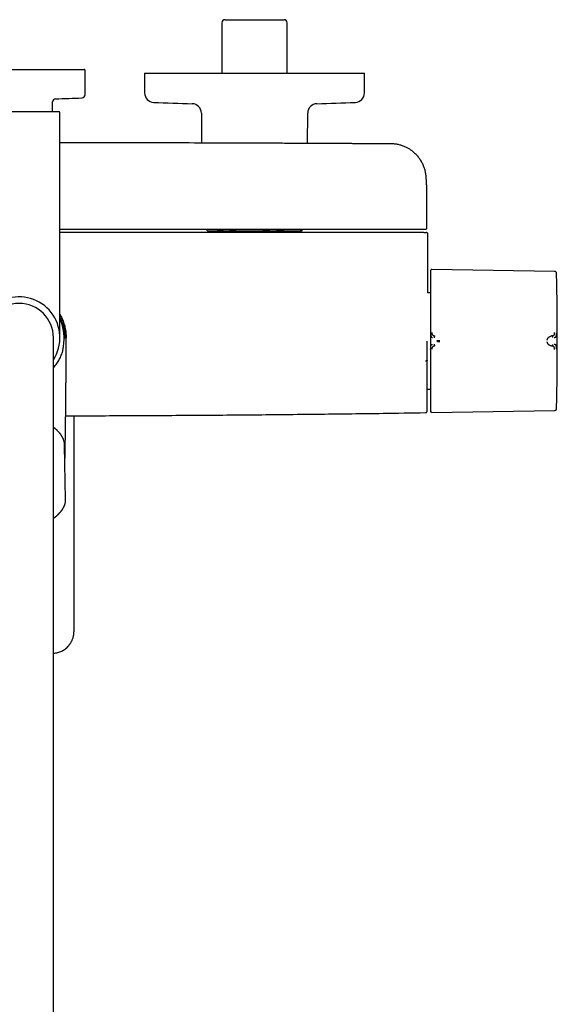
# Model space of a CAD drawing. Header units: millimetres. Extents: x 8 to 1795, y 12 to 2812.
# Tile 7 of 32: x 913 to 1084, y 1152 to 1465. Entities that reach past the tile are written whole.
import ezdxf

# ---------------------------------------------------------------- set-up
doc = ezdxf.new("R2010")
doc.units = ezdxf.units.MM

msp = doc.modelspace()

# ---------------------------------------------------------------- linework, layer by layer
at = {"color": 7, "linetype": 'Continuous', "lineweight": 30}
for p, q in [((977.02, 1464.08), (977.02, 1448.08)), ((978.02, 1465.08), (996.82, 1465.08)), ((997.82, 1448.08), (997.82, 1464.08)), ((891.64, 1449.24), (933.2, 1449.24)), ((933.43, 1441.19), (933.5, 1448.94)), ((952.42, 1448.08), (952.42, 1441.75)), ((952.42, 1448.08), (1022.42, 1448.08)), ((1022.42, 1441.75), (1022.42, 1448.08)), ((923.07, 1435.84), (923.07, 1438.9)), ((899.72, 1435.84), (925.12, 1435.84)), ((925.42, 1363.84), (925.42, 1435.54)), ((970.48, 1435.36), (970.56, 1425.82)), ((1004.27, 1425.69), (1004.36, 1435.36)), ((1042.31, 1409.28), (1042.31, 1409.33)), ((1042.32, 1398.84), (1042.32, 1409.28)), ((972.33, 1397.97), (972.42, 1397.88)), ((1002.42, 1397.88), (1002.51, 1397.97)), ((972.42, 1397.88), (978.55, 1397.88)), ((973.46, 1397.88), (973.46, 1397.34)), ((978.55, 1397.88), (993.46, 1397.88)), ((993.46, 1397.88), (1002.33, 1397.88)), ((1001.38, 1397.34), (1001.38, 1397.88)), ((1002.33, 1397.88), (1002.42, 1397.88)), ((1042.62, 1383.32), (1042.62, 1396.84)), ((1082.99, 1384.95), (1043.9, 1385.56)), ((1042.62, 1383.32), (1042.62, 1383.32)), ((1043.41, 1378.11), (1042.6, 1378.11)), ((923.37, 1304.89), (923.37, 1363.84)), ((927.05, 1363.85), (927.02, 1363.84)), ((1082.2, 1364.43), (1082.05, 1364.42)), ((926.69, 1362.18), (926.69, 1362.18)), ((1082.05, 1361.21), (1082.2, 1361.2)), ((1042.42, 1347.52), (1043.41, 1347.52)), ((929.92, 1270.38), (929.92, 1339.01)), ((1043.9, 1340.08), (1082.99, 1340.68)), ((927.24, 1312.38), (926.93, 1329.49)), ((923.37, 1306.36), (923.98, 1306.84)), ((923.37, 969.45), (923.37, 1304.89)), ((924.02, 1306.88), (923.98, 1306.84))]:
    msp.add_line(p, q, dxfattribs=at)
at = {"color": 7, "linetype": 'Continuous', "lineweight": 30, "flags": 128}
msp.add_lwpolyline([(1043.51, 1385.27), (1043.49, 1385.19), (1043.48, 1385.18)], dxfattribs=at)
at = {"color": 7, "linetype": 'Continuous', "lineweight": 30}
for centre, radius, start, end in [((978.02, 1464.08), 1, 90, 180), ((996.82, 1464.08), 1, 0, 90), ((933.2, 1448.94), 0.3, 359.5, 90), ((924.07, 1438.9), 1, 91.5095, 180), ((912.42, 1880.99), 441.25, 271.5095, 272.6054), ((932.43, 1441.2), 1, 272.6054, 359.5), ((955.42, 1441.75), 3, 180, 267.5448), ((987.42, 2188.07), 750, 267.54481, 268.48281), ((987.42, 2188.07), 750, 271.51719, 272.45519), ((1019.42, 1441.75), 3, 272.4552, 0), ((925.12, 1435.54), 0.3, 0, 90), ((967.48, 1435.33), 3, 0.5, 88.4828), ((1007.35, 1435.33), 3, 91.5172, 179.5), ((1045.8, 1384.59), 2.39, 172.559, 180), ((83.85, 1362.82), 1000, 358.78306, 1.21694), ((912.42, 1363.84), 13, 327.3846, 180), ((912.42, 1363.84), 10.95, 0, 180), ((912.42, 1363.84), 14.37, 353.3538, 25.2484), ((42.62, 1362.74), 1000, 358.72453, 358.82019)]:
    msp.add_arc(centre, radius, start, end, dxfattribs=at)
for points, knots in [([(1031.2, 1425.54), (1030.72, 1425.54), (1029.77, 1425.55), (1028.35, 1425.56), (1026.96, 1425.57), (1025.6, 1425.57), (1024.28, 1425.58), (1023.01, 1425.59), (1021.77, 1425.6), (1020.57, 1425.6), (1019.33, 1425.61), (1018.06, 1425.62), (1016.75, 1425.63), (1015.5, 1425.63), (1014.29, 1425.64), (1013.12, 1425.65), (1012, 1425.65), (1010.93, 1425.66), (1009.9, 1425.66), (1008.93, 1425.67), (1007.99, 1425.67), (1007.11, 1425.68), (1006.28, 1425.68), (1005.51, 1425.68), (1004.8, 1425.69), (1004.1, 1425.69), (1003.41, 1425.69), (1002, 1425.7), (999.86, 1425.71), (996.99, 1425.72), (994.08, 1425.74), (991.13, 1425.75), (984.74, 1425.78), (974.91, 1425.81), (960.8, 1425.85), (945.86, 1425.88), (933.78, 1425.9), (926.97, 1425.91), (925.42, 1425.91)], [0, 0, 0, 0, 0.013593, 0.027071, 0.040241, 0.053078, 0.065596, 0.077578, 0.089252, 0.100617, 0.111673, 0.124433, 0.136755, 0.148639, 0.160086, 0.171096, 0.181667, 0.191802, 0.201499, 0.210758, 0.219579, 0.227963, 0.23591, 0.243001, 0.249704, 0.25623, 0.262775, 0.269341, 0.296191, 0.32337, 0.350878, 0.378715, 0.406789, 0.532167, 0.657546, 0.806806, 0.956067, 1, 1, 1, 1]), ([(1042.04, 1415.45), (1042.03, 1415.46), (1042.03, 1415.51), (1042.02, 1415.6), (1042, 1415.71), (1041.98, 1415.85), (1041.95, 1416.03), (1041.92, 1416.24), (1041.88, 1416.47), (1041.83, 1416.7), (1041.78, 1416.93), (1041.7, 1417.28), (1041.57, 1417.73), (1041.37, 1418.3), (1041.13, 1418.87), (1040.86, 1419.44), (1040.55, 1419.99), (1040.22, 1420.52), (1039.87, 1421.02), (1039.49, 1421.51), (1039.08, 1421.97), (1038.63, 1422.42), (1038.24, 1422.78), (1037.89, 1423.07), (1037.58, 1423.32), (1037.23, 1423.57), (1036.85, 1423.82), (1036.44, 1424.07), (1036.02, 1424.31), (1035.55, 1424.54), (1035.04, 1424.76), (1034.53, 1424.95), (1034.02, 1425.11), (1033.51, 1425.25), (1032.97, 1425.37), (1032.4, 1425.46), (1031.81, 1425.52), (1031.41, 1425.53), (1031.2, 1425.54)], [0, 0, 0, 0, 0.004492, 0.01023, 0.017387, 0.026047, 0.037583, 0.05109, 0.06547, 0.080028, 0.094779, 0.109712, 0.145623, 0.182542, 0.220853, 0.260157, 0.299574, 0.338083, 0.375682, 0.412371, 0.452372, 0.491215, 0.52889, 0.551143, 0.575553, 0.602269, 0.631289, 0.659665, 0.689936, 0.722097, 0.756144, 0.792074, 0.823451, 0.856133, 0.89012, 0.925419, 0.96204, 1, 1, 1, 1]), ([(1042.32, 1409.31), (1042.32, 1409.34), (1042.32, 1409.42), (1042.32, 1409.53), (1042.32, 1409.64), (1042.32, 1409.76), (1042.31, 1409.88), (1042.31, 1410.02), (1042.31, 1410.18), (1042.31, 1410.35), (1042.31, 1410.52), (1042.3, 1410.71), (1042.3, 1410.91), (1042.29, 1411.11), (1042.29, 1411.31), (1042.28, 1411.49), (1042.27, 1411.66), (1042.27, 1411.84), (1042.26, 1412.02), (1042.25, 1412.2), (1042.24, 1412.38), (1042.24, 1412.55), (1042.23, 1412.71), (1042.22, 1412.88), (1042.21, 1413.05), (1042.2, 1413.24), (1042.19, 1413.43), (1042.17, 1413.63), (1042.16, 1413.84), (1042.15, 1414.03), (1042.14, 1414.2), (1042.12, 1414.35), (1042.11, 1414.5), (1042.1, 1414.65), (1042.09, 1414.78), (1042.08, 1414.91), (1042.07, 1415.03), (1042.06, 1415.15), (1042.05, 1415.27), (1042.04, 1415.37), (1042.04, 1415.43), (1042.03, 1415.45)], [0, 0, 0, 0, 0.014923, 0.031535, 0.049842, 0.06985, 0.091434, 0.112762, 0.144565, 0.174277, 0.201896, 0.2367, 0.271355, 0.305941, 0.340134, 0.367121, 0.394727, 0.423937, 0.454565, 0.48466, 0.513188, 0.54059, 0.566691, 0.59251, 0.621267, 0.650918, 0.681838, 0.714643, 0.747784, 0.779604, 0.804233, 0.828785, 0.852902, 0.875582, 0.896778, 0.917573, 0.935298, 0.953546, 0.972494, 0.993153, 1, 1, 1, 1]), ([(1041.09, 1398.34), (1034.23, 1398.34), (1020.5, 1398.34), (999.91, 1398.34), (979.33, 1398.34), (958.74, 1398.34), (940.77, 1398.34), (929.66, 1398.34), (925.42, 1398.34)], [0, 0, 0, 0, 0.177992, 0.355978, 0.53396, 0.711939, 0.889915, 1, 1, 1, 1]), ([(972.33, 1397.97), (972.31, 1398), (972.26, 1398.04), (972.19, 1398.15), (972.14, 1398.26), (972.11, 1398.33), (972.1, 1398.34)], [0, 0, 0, 0, 0.271799, 0.591324, 0.917592, 1, 1, 1, 1]), ([(975.54, 1398.34), (975.59, 1398.33), (975.82, 1398.25), (976.24, 1398.15), (976.81, 1398.03), (977.39, 1397.95), (977.97, 1397.89), (978.36, 1397.89), (978.55, 1397.88)], [0, 0, 0, 0, 0.049357, 0.235794, 0.426034, 0.61627, 0.808136, 1, 1, 1, 1]), ([(978.55, 1397.88), (978.6, 1397.88), (978.83, 1397.88), (979.24, 1397.9), (979.78, 1397.95), (980.33, 1398.04), (980.87, 1398.15), (981.28, 1398.25), (981.51, 1398.33), (981.56, 1398.34)], [0, 0, 0, 0, 0.047384, 0.226704, 0.406026, 0.586738, 0.767454, 0.952009, 1, 1, 1, 1]), ([(990.05, 1398.34), (990.1, 1398.33), (990.36, 1398.25), (990.84, 1398.15), (991.49, 1398.03), (992.14, 1397.95), (992.8, 1397.89), (993.24, 1397.89), (993.46, 1397.88)], [0, 0, 0, 0, 0.049357, 0.235794, 0.426034, 0.61627, 0.808136, 1, 1, 1, 1]), ([(993.46, 1397.88), (993.52, 1397.88), (993.79, 1397.88), (994.26, 1397.9), (994.87, 1397.96), (995.49, 1398.04), (996.11, 1398.15), (996.57, 1398.26), (996.83, 1398.33), (996.88, 1398.34)], [0, 0, 0, 0, 0.051389, 0.230225, 0.409062, 0.589278, 0.769497, 0.95352, 1, 1, 1, 1]), ([(1001.92, 1398.34), (1001.93, 1398.33), (1001.96, 1398.25), (1002.02, 1398.15), (1002.09, 1398.03), (1002.17, 1397.95), (1002.25, 1397.89), (1002.3, 1397.89), (1002.33, 1397.88)], [0, 0, 0, 0, 0.049357, 0.235794, 0.426034, 0.61627, 0.808136, 1, 1, 1, 1]), ([(1002.33, 1397.88), (1002.34, 1397.88), (1002.37, 1397.88), (1002.42, 1397.9), (1002.5, 1397.96), (1002.57, 1398.04), (1002.64, 1398.15), (1002.7, 1398.26), (1002.73, 1398.33), (1002.73, 1398.34)], [0, 0, 0, 0, 0.051389, 0.230225, 0.409062, 0.589278, 0.769497, 0.95352, 1, 1, 1, 1]), ([(1041.58, 1398.34), (1041.58, 1398.34), (1041.58, 1398.34), (1041.58, 1398.34), (1041.58, 1398.34), (1041.58, 1398.34), (1041.58, 1398.34), (1041.58, 1398.34), (1041.57, 1398.34), (1041.56, 1398.34), (1041.54, 1398.34), (1041.49, 1398.34), (1041.43, 1398.34), (1041.36, 1398.34), (1041.27, 1398.34), (1041.18, 1398.34), (1041.12, 1398.34), (1041.09, 1398.34)], [0, 0, 0, 0, 0.000188, 0.00039, 0.000874, 0.002341, 0.007656, 0.053581, 0.090599, 0.148385, 0.251488, 0.376078, 0.501043, 0.625558, 0.750557, 0.875163, 1, 1, 1, 1]), ([(1041.82, 1398.34), (1041.82, 1398.34), (1041.81, 1398.34), (1041.77, 1398.34), (1041.73, 1398.34), (1041.69, 1398.34), (1041.65, 1398.34), (1041.62, 1398.34), (1041.62, 1398.34), (1041.61, 1398.34), (1041.61, 1398.34), (1041.61, 1398.34), (1041.61, 1398.34), (1041.61, 1398.34), (1041.61, 1398.34), (1041.6, 1398.34), (1041.6, 1398.34), (1041.59, 1398.34), (1041.59, 1398.34), (1041.59, 1398.34), (1041.58, 1398.34), (1041.58, 1398.34), (1041.58, 1398.34), (1041.58, 1398.34)], [0, 0, 0, 0, 0.249978, 0.499999, 0.624977, 0.749999, 0.874998, 0.909977, 0.925385, 0.927403, 0.929422, 0.931441, 0.93346, 0.935479, 0.937499, 0.950367, 0.961791, 0.971771, 0.980305, 0.987396, 0.993042, 0.997243, 1, 1, 1, 1]), ([(1041.82, 1398.34), (1041.85, 1398.34), (1041.9, 1398.35), (1041.97, 1398.37), (1042.02, 1398.39), (1042.06, 1398.41), (1042.09, 1398.43), (1042.11, 1398.44), (1042.12, 1398.45), (1042.15, 1398.48), (1042.2, 1398.52), (1042.25, 1398.6), (1042.29, 1398.69), (1042.31, 1398.77), (1042.32, 1398.82), (1042.32, 1398.85)], [0, 0, 0, 0, 0.1811406, 0.3284471, 0.4424238, 0.5064471, 0.5527599, 0.5698111, 0.583402, 0.6077816, 0.6726356, 0.7597109, 0.8685565, 0.9313057, 1, 1, 1, 1]), ([(1041.36, 1397.34), (1034.48, 1397.34), (1020.73, 1397.34), (1000.1, 1397.34), (979.47, 1397.34), (958.84, 1397.34), (940.82, 1397.34), (929.68, 1397.34), (925.42, 1397.34)], [0, 0, 0, 0, 0.17795, 0.355895, 0.533835, 0.711772, 0.889707, 1, 1, 1, 1]), ([(1041.36, 1397.34), (1041.4, 1397.34), (1041.46, 1397.34), (1041.54, 1397.34), (1041.6, 1397.34), (1041.65, 1397.34), (1041.72, 1397.34), (1041.78, 1397.34), (1041.83, 1397.34), (1041.85, 1397.34), (1041.86, 1397.34), (1041.87, 1397.34), (1041.87, 1397.34)], [0, 0, 0, 0, 0.147128, 0.258656, 0.309565, 0.369349, 0.494935, 0.626743, 0.75141, 0.821595, 0.899647, 1, 1, 1, 1]), ([(1041.87, 1397.34), (1041.92, 1397.34), (1042, 1397.34), (1042.08, 1397.34), (1042.12, 1397.34), (1042.11, 1397.34), (1042.11, 1397.34)], [0, 0, 0, 0, 0.285835, 0.57164, 0.857428, 1, 1, 1, 1]), ([(1042.62, 1396.84), (1042.61, 1396.88), (1042.61, 1396.95), (1042.58, 1397.05), (1042.54, 1397.12), (1042.49, 1397.17), (1042.44, 1397.23), (1042.36, 1397.29), (1042.24, 1397.33), (1042.16, 1397.34), (1042.12, 1397.34)], [0, 0, 0, 0, 0.127305, 0.23617, 0.321238, 0.384061, 0.472181, 0.604671, 0.781761, 1, 1, 1, 1]), ([(1043.9, 1385.56), (1043.86, 1385.55), (1043.8, 1385.55), (1043.71, 1385.52), (1043.62, 1385.46), (1043.55, 1385.37), (1043.52, 1385.3), (1043.51, 1385.27)], [0, 0, 0, 0, 0.180173, 0.369594, 0.562929, 0.787408, 1, 1, 1, 1]), ([(1042.6, 1378.11), (1042.6, 1378.18), (1042.6, 1378.48), (1042.6, 1379.01), (1042.6, 1379.72), (1042.61, 1380.43), (1042.61, 1381.02), (1042.61, 1381.48), (1042.61, 1381.81), (1042.61, 1382.14), (1042.62, 1382.49), (1042.62, 1382.87), (1042.62, 1383.14), (1042.62, 1383.3), (1042.62, 1383.32)], [0, 0, 0, 0, 0.037362, 0.168769, 0.30377, 0.441358, 0.58026, 0.642322, 0.705511, 0.770377, 0.837339, 0.909454, 0.987342, 1, 1, 1, 1]), ([(1043.51, 1385.25), (1043.51, 1385.25), (1043.5, 1385.23), (1043.49, 1385.17), (1043.47, 1385.11), (1043.45, 1385.04), (1043.44, 1384.96), (1043.43, 1384.88), (1043.42, 1384.79), (1043.41, 1384.74), (1043.41, 1384.71)], [0, 0, 0, 0, 0.000044, 0.065113, 0.141235, 0.233623, 0.345055, 0.525537, 0.743754, 1, 1, 1, 1]), ([(1043.41, 1384.59), (1043.41, 1384.59), (1043.41, 1384.58), (1043.41, 1384.53), (1043.41, 1384.44), (1043.41, 1384.32), (1043.41, 1384.17), (1043.41, 1384.01), (1043.41, 1383.83), (1043.41, 1383.63), (1043.41, 1383.4), (1043.41, 1383.12), (1043.41, 1382.79), (1043.41, 1382.39), (1043.41, 1381.95), (1043.41, 1381.47), (1043.41, 1380.95), (1043.41, 1380.4), (1043.41, 1379.82), (1043.41, 1379.2), (1043.41, 1378.54), (1043.41, 1377.85), (1043.41, 1377.12), (1043.41, 1376.37), (1043.41, 1375.59), (1043.41, 1374.84), (1043.41, 1374.14), (1043.41, 1373.48), (1043.41, 1372.82), (1043.41, 1372.14), (1043.41, 1371.4), (1043.41, 1370.59), (1043.41, 1369.71), (1043.41, 1368.82), (1043.41, 1367.94), (1043.41, 1367.06), (1043.41, 1366.18), (1043.41, 1365.33), (1043.41, 1364.47), (1043.41, 1363.9), (1043.41, 1363.62)], [0, 0, 0, 0, 0.025584, 0.05117, 0.077404, 0.103828, 0.130677, 0.152041, 0.173419, 0.195242, 0.217142, 0.23906, 0.267512, 0.29597, 0.324782, 0.353689, 0.382787, 0.411491, 0.440267, 0.469148, 0.498049, 0.527491, 0.556939, 0.586301, 0.615625, 0.644825, 0.667655, 0.690501, 0.713078, 0.735595, 0.75813, 0.786264, 0.814404, 0.842056, 0.86955, 0.896665, 0.922944, 0.949025, 0.974507, 1, 1, 1, 1]), ([(1083.59, 1384.45), (1083.57, 1384.5), (1083.55, 1384.6), (1083.46, 1384.73), (1083.35, 1384.84), (1083.23, 1384.91), (1083.11, 1384.95), (1083.03, 1384.95), (1082.99, 1384.95)], [0, 0, 0, 0, 0.178564, 0.367716, 0.561633, 0.713087, 0.860093, 1, 1, 1, 1]), ([(1083.63, 1384.05), (1083.62, 1384.14), (1083.62, 1384.27), (1083.59, 1384.4), (1083.58, 1384.45)], [0, 0, 0, 0, 0.652402, 1, 1, 1, 1]), ([(925.42, 1371.32), (925.46, 1371.25), (925.65, 1370.93), (925.94, 1370.35), (926.28, 1369.59), (926.58, 1368.8), (926.84, 1368), (927.05, 1367.18), (927.21, 1366.36), (927.33, 1365.52), (927.4, 1364.69), (927.41, 1364.12), (927.42, 1363.84)], [0, 0, 0, 0, 0.032284, 0.139808, 0.247332, 0.354856, 0.46238, 0.569904, 0.677428, 0.784952, 0.892476, 1, 1, 1, 1]), ([(925.42, 1370.48), (925.42, 1370.47), (925.53, 1370.28), (925.7, 1369.89), (925.97, 1369.27), (926.23, 1368.58), (926.48, 1367.81), (926.66, 1367.1), (926.8, 1366.43), (926.89, 1365.83), (926.96, 1365.21), (927.01, 1364.55), (927.01, 1364.09), (927.02, 1363.84)], [0, 0, 0, 0, 0.006595, 0.094649, 0.183647, 0.300275, 0.416978, 0.533584, 0.622737, 0.711935, 0.801091, 0.89127, 1, 1, 1, 1]), ([(927.02, 1363.84), (927.02, 1363.84), (927.02, 1363.84), (927.04, 1363.84), (927.05, 1363.85), (927.05, 1363.85)], [0, 0, 0, 0, 0.1234273, 0.6171614, 1, 1, 1, 1]), ([(927.03, 1324.3), (927.03, 1324.38), (927.04, 1325), (927.06, 1326.11), (927.09, 1327.64), (927.12, 1329.13), (927.14, 1330.59), (927.17, 1332.02), (927.19, 1333.4), (927.21, 1334.73), (927.22, 1336.02), (927.24, 1337.27), (927.26, 1338.47), (927.27, 1339.63), (927.28, 1340.74), (927.3, 1341.81), (927.31, 1342.83), (927.32, 1343.81), (927.33, 1344.74), (927.34, 1345.66), (927.34, 1346.56), (927.35, 1347.43), (927.36, 1348.25), (927.36, 1349.01), (927.37, 1349.7), (927.37, 1350.33), (927.38, 1350.91), (927.38, 1351.49), (927.38, 1352.07), (927.39, 1352.66), (927.39, 1353.26), (927.39, 1354.22), (927.4, 1355.57), (927.41, 1357.25), (927.41, 1358.9), (927.42, 1360.53), (927.42, 1362.18), (927.42, 1363.29), (927.42, 1363.84)], [0, 0, 0, 0, 0.006678, 0.046344, 0.084927, 0.122428, 0.159577, 0.195598, 0.230492, 0.264259, 0.296897, 0.328408, 0.358791, 0.388047, 0.416174, 0.443175, 0.469047, 0.493792, 0.517409, 0.539898, 0.563334, 0.585405, 0.606112, 0.625454, 0.643432, 0.658591, 0.673007, 0.687559, 0.702283, 0.717179, 0.732246, 0.747484, 0.790276, 0.834365, 0.874827, 0.916131, 0.95786, 1, 1, 1, 1]), ([(1043.41, 1363.62), (1043.41, 1363.29), (1043.41, 1362.76), (1043.41, 1362.22), (1043.41, 1362.01)], [0, 0, 0, 0, 0.6127819, 1, 1, 1, 1]), ([(1043.51, 1365.43), (1043.51, 1365.33), (1043.51, 1365.15), (1043.52, 1364.94), (1043.53, 1364.81), (1043.54, 1364.74), (1043.54, 1364.67), (1043.56, 1364.57), (1043.57, 1364.47), (1043.59, 1364.39), (1043.61, 1364.32), (1043.63, 1364.26), (1043.65, 1364.21), (1043.68, 1364.15), (1043.71, 1364.08), (1043.8, 1363.99), (1043.94, 1363.93), (1044.06, 1363.91), (1044.13, 1363.9)], [0, 0, 0, 0, 0.125554, 0.251039, 0.290001, 0.310057, 0.344618, 0.393554, 0.456767, 0.493798, 0.534579, 0.576341, 0.60187, 0.627562, 0.693703, 0.759502, 0.875658, 1, 1, 1, 1]), ([(1043.9, 1365.46), (1043.9, 1365.41), (1043.9, 1365.33), (1043.91, 1365.2), (1043.93, 1365.09), (1043.96, 1365), (1043.99, 1364.93), (1044.03, 1364.87), (1044.07, 1364.8), (1044.13, 1364.73), (1044.2, 1364.66), (1044.27, 1364.6), (1044.35, 1364.55), (1044.43, 1364.51), (1044.5, 1364.48), (1044.55, 1364.46), (1044.58, 1364.45), (1044.61, 1364.43), (1044.65, 1364.42), (1044.69, 1364.41), (1044.74, 1364.4), (1044.78, 1364.39), (1044.82, 1364.39), (1044.85, 1364.38), (1044.86, 1364.38), (1044.87, 1364.38), (1044.87, 1364.38), (1044.87, 1364.38), (1044.87, 1364.38), (1044.87, 1364.38), (1044.87, 1364.38), (1044.87, 1364.38)], [0, 0, 0, 0, 0.069381, 0.134474, 0.194647, 0.249723, 0.286616, 0.328877, 0.376647, 0.440744, 0.499958, 0.554703, 0.614664, 0.6798, 0.750013, 0.76892, 0.790509, 0.814753, 0.841618, 0.871065, 0.903043, 0.937492, 0.964713, 0.984146, 0.995886, 0.998893, 0.999683, 0.9999, 0.999964, 0.999986, 1, 1, 1, 1]), ([(1044.87, 1364.38), (1044.86, 1364.38), (1044.82, 1364.37), (1044.77, 1364.33), (1044.73, 1364.27), (1044.69, 1364.2), (1044.66, 1364.12), (1044.62, 1364.01), (1044.61, 1363.92), (1044.6, 1363.86)], [0, 0, 0, 0, 0.1117, 0.224353, 0.342772, 0.468177, 0.599425, 0.734033, 1, 1, 1, 1]), ([(1080.64, 1363.1), (1080.65, 1363.15), (1080.67, 1363.23), (1080.7, 1363.36), (1080.75, 1363.49), (1080.81, 1363.6), (1080.86, 1363.69), (1080.9, 1363.76), (1080.95, 1363.82), (1081.01, 1363.89), (1081.06, 1363.95), (1081.13, 1364.01), (1081.2, 1364.08), (1081.29, 1364.14), (1081.36, 1364.19), (1081.42, 1364.23), (1081.45, 1364.24), (1081.48, 1364.26), (1081.51, 1364.27), (1081.54, 1364.29), (1081.57, 1364.3), (1081.64, 1364.33), (1081.73, 1364.36), (1081.84, 1364.39), (1081.92, 1364.4), (1081.98, 1364.41), (1082.01, 1364.42), (1082.03, 1364.42), (1082.04, 1364.42), (1082.05, 1364.42), (1082.05, 1364.42), (1082.05, 1364.42), (1082.05, 1364.42)], [0, 0, 0, 0, 0.051373, 0.105665, 0.163102, 0.223828, 0.260047, 0.297372, 0.335805, 0.375343, 0.415981, 0.457712, 0.500527, 0.55796, 0.625151, 0.641553, 0.65843, 0.675777, 0.69359, 0.711864, 0.730595, 0.749776, 0.826538, 0.888784, 0.93693, 0.964012, 0.983495, 0.995471, 0.998664, 0.999564, 0.99984, 1, 1, 1, 1]), ([(1082.2, 1364.43), (1082.22, 1364.43), (1082.27, 1364.44), (1082.33, 1364.45), (1082.38, 1364.46), (1082.43, 1364.48), (1082.47, 1364.49), (1082.5, 1364.5), (1082.56, 1364.53), (1082.64, 1364.57), (1082.73, 1364.63), (1082.81, 1364.7), (1082.86, 1364.78), (1082.9, 1364.84), (1082.92, 1364.9), (1082.94, 1364.95), (1082.95, 1365), (1082.96, 1365.07), (1082.98, 1365.15), (1082.99, 1365.26), (1082.99, 1365.38), (1082.99, 1365.47), (1082.99, 1365.51)], [0, 0, 0, 0, 0.050045, 0.095553, 0.136383, 0.17242, 0.203582, 0.229806, 0.251048, 0.341132, 0.424232, 0.500467, 0.559068, 0.620038, 0.651467, 0.683568, 0.716366, 0.749871, 0.805208, 0.865749, 0.930959, 1, 1, 1, 1]), ([(1082.46, 1363.91), (1082.46, 1363.97), (1082.44, 1364.09), (1082.39, 1364.23), (1082.34, 1364.32), (1082.3, 1364.38), (1082.25, 1364.42), (1082.22, 1364.43), (1082.2, 1364.43)], [0, 0, 0, 0, 0.266748, 0.532694, 0.658153, 0.776392, 0.888679, 1, 1, 1, 1]), ([(1082.88, 1363.95), (1082.89, 1363.95), (1082.91, 1363.95), (1082.95, 1363.96), (1083.02, 1363.96), (1083.11, 1363.97), (1083.21, 1364), (1083.3, 1364.03), (1083.38, 1364.08), (1083.45, 1364.15), (1083.5, 1364.27), (1083.54, 1364.43), (1083.57, 1364.64), (1083.58, 1364.89), (1083.58, 1365.16), (1083.59, 1365.35), (1083.59, 1365.45)], [0, 0, 0, 0, 0.007539, 0.032602, 0.07418, 0.124929, 0.188679, 0.265565, 0.331914, 0.405634, 0.486045, 0.573984, 0.669568, 0.772326, 0.882537, 1, 1, 1, 1]), ([(926.14, 1358.99), (926.18, 1359.12), (926.27, 1359.38), (926.36, 1359.78), (926.43, 1360.18), (926.51, 1360.72), (926.6, 1361.38), (926.66, 1361.91), (926.69, 1362.18)], [0, 0, 0, 0, 0.125949, 0.251972, 0.37938, 0.506805, 0.753694, 1, 1, 1, 1]), ([(1042.37, 1356.56), (1042.37, 1356.56), (1042.37, 1356.56), (1042.37, 1356.56), (1042.37, 1356.56), (1042.37, 1356.56), (1042.37, 1356.57), (1042.37, 1356.57), (1042.37, 1356.59), (1042.37, 1356.61), (1042.37, 1356.67), (1042.37, 1356.78), (1042.37, 1357), (1042.37, 1357.31), (1042.37, 1357.69), (1042.37, 1358.12), (1042.37, 1358.58), (1042.37, 1359.1), (1042.37, 1359.58), (1042.37, 1360.03), (1042.37, 1360.44), (1042.37, 1360.88), (1042.37, 1361.32), (1042.37, 1361.78), (1042.37, 1362.26), (1042.37, 1362.58), (1042.37, 1362.74)], [0, 0, 0, 0, 0.0000259, 0.0000642, 0.0001791, 0.0005652, 0.0019673, 0.0029969, 0.0039301, 0.0078552, 0.0157038, 0.0313942, 0.0627497, 0.1253732, 0.1874563, 0.2503746, 0.3315963, 0.4147905, 0.5000033, 0.5646825, 0.6315881, 0.7007353, 0.772138, 0.8458089, 0.9217594, 1, 1, 1, 1]), ([(1042.41, 1342.15), (1042.41, 1342.16), (1042.41, 1342.17), (1042.41, 1342.23), (1042.41, 1342.31), (1042.41, 1342.39), (1042.41, 1342.46), (1042.41, 1342.54), (1042.41, 1342.63), (1042.41, 1342.71), (1042.41, 1342.81), (1042.41, 1342.91), (1042.41, 1343.03), (1042.41, 1343.15), (1042.41, 1343.28), (1042.41, 1343.41), (1042.41, 1343.56), (1042.41, 1343.77), (1042.41, 1344.07), (1042.41, 1344.47), (1042.41, 1344.91), (1042.41, 1345.38), (1042.41, 1345.88), (1042.41, 1346.41), (1042.41, 1346.97), (1042.41, 1347.55), (1042.41, 1348.17), (1042.41, 1348.82), (1042.41, 1349.51), (1042.41, 1350.22), (1042.41, 1350.95), (1042.41, 1351.7), (1042.41, 1352.47), (1042.41, 1353.25), (1042.41, 1354.04), (1042.41, 1354.86), (1042.41, 1355.7), (1042.41, 1356.56), (1042.41, 1357.42), (1042.41, 1358.3), (1042.41, 1359.19), (1042.41, 1360.08), (1042.41, 1360.96), (1042.41, 1361.85), (1042.41, 1362.45), (1042.41, 1362.74)], [0, 0, 0, 0, 0.027752, 0.055901, 0.084073, 0.097378, 0.110707, 0.124065, 0.137017, 0.148381, 0.161035, 0.173661, 0.186265, 0.198852, 0.211427, 0.223994, 0.236559, 0.249126, 0.277241, 0.305309, 0.333384, 0.361522, 0.389647, 0.417132, 0.444583, 0.472051, 0.499587, 0.527639, 0.555667, 0.583728, 0.611878, 0.639971, 0.667386, 0.694784, 0.722217, 0.749734, 0.777746, 0.805678, 0.833582, 0.861511, 0.889638, 0.917291, 0.944868, 0.97242, 1, 1, 1, 1]), ([(1043.41, 1362.01), (1043.41, 1361.72), (1043.41, 1361.15), (1043.41, 1360.28), (1043.41, 1359.4), (1043.41, 1358.52), (1043.41, 1357.7), (1043.41, 1356.94), (1043.41, 1356.24), (1043.41, 1355.55), (1043.41, 1354.86), (1043.41, 1354.11), (1043.41, 1353.31), (1043.41, 1352.45), (1043.41, 1351.61), (1043.41, 1350.79), (1043.41, 1349.99), (1043.41, 1349.22), (1043.41, 1348.48), (1043.41, 1347.77), (1043.41, 1347.08), (1043.41, 1346.42), (1043.41, 1345.8), (1043.41, 1345.2), (1043.41, 1344.65), (1043.41, 1344.17), (1043.41, 1343.75), (1043.41, 1343.4), (1043.41, 1343.07), (1043.41, 1342.77), (1043.41, 1342.46), (1043.41, 1342.17), (1043.41, 1341.89), (1043.41, 1341.66), (1043.41, 1341.46), (1043.41, 1341.3), (1043.41, 1341.18), (1043.41, 1341.1), (1043.41, 1341.05), (1043.41, 1341.04), (1043.41, 1341.04)], [0, 0, 0, 0, 0.025952, 0.051905, 0.078484, 0.105246, 0.132415, 0.154017, 0.175632, 0.197665, 0.219769, 0.241891, 0.270552, 0.29922, 0.328199, 0.35726, 0.386479, 0.415276, 0.444127, 0.473038, 0.50197, 0.53138, 0.560795, 0.590076, 0.619305, 0.648378, 0.671087, 0.693811, 0.71623, 0.738581, 0.760951, 0.788826, 0.816706, 0.844065, 0.871258, 0.898052, 0.924, 0.949742, 0.974865, 1, 1, 1, 1]), ([(1043.51, 1360.21), (1043.51, 1360.3), (1043.51, 1360.48), (1043.53, 1360.75), (1043.55, 1361), (1043.6, 1361.24), (1043.66, 1361.41), (1043.72, 1361.53), (1043.8, 1361.62), (1043.94, 1361.7), (1044.07, 1361.72), (1044.13, 1361.73)], [0, 0, 0, 0, 0.12498, 0.249974, 0.375129, 0.4995, 0.626711, 0.691987, 0.75435, 0.875912, 1, 1, 1, 1]), ([(1044.87, 1361.25), (1044.87, 1361.25), (1044.87, 1361.25), (1044.86, 1361.25), (1044.85, 1361.25), (1044.82, 1361.25), (1044.78, 1361.24), (1044.75, 1361.23), (1044.71, 1361.23), (1044.67, 1361.22), (1044.63, 1361.2), (1044.58, 1361.19), (1044.52, 1361.16), (1044.45, 1361.13), (1044.38, 1361.1), (1044.31, 1361.06), (1044.26, 1361.02), (1044.19, 1360.96), (1044.12, 1360.9), (1044.06, 1360.81), (1044, 1360.73), (1043.96, 1360.63), (1043.93, 1360.54), (1043.91, 1360.43), (1043.9, 1360.3), (1043.9, 1360.22), (1043.9, 1360.17)], [0, 0, 0, 0, 0.000491, 0.00471, 0.016802, 0.036352, 0.063454, 0.085778, 0.111551, 0.140816, 0.173613, 0.20998, 0.249951, 0.306472, 0.35978, 0.409814, 0.456539, 0.499944, 0.569692, 0.634786, 0.695347, 0.751725, 0.809512, 0.868825, 0.931233, 1, 1, 1, 1]), ([(1044.6, 1361.77), (1044.61, 1361.71), (1044.62, 1361.62), (1044.66, 1361.51), (1044.69, 1361.43), (1044.73, 1361.36), (1044.77, 1361.3), (1044.82, 1361.26), (1044.86, 1361.26), (1044.87, 1361.25)], [0, 0, 0, 0, 0.265969, 0.400576, 0.531824, 0.657229, 0.775647, 0.8883, 1, 1, 1, 1]), ([(1045.45, 1362.9), (1045.52, 1362.91), (1045.66, 1362.93), (1045.85, 1362.94), (1046.01, 1362.94), (1046.13, 1362.95), (1046.26, 1362.96), (1046.34, 1362.97), (1046.38, 1362.97)], [0, 0, 0, 0, 0.265292, 0.517949, 0.64034, 0.760779, 0.880223, 1, 1, 1, 1]), ([(1045.46, 1362.7), (1045.53, 1362.7), (1045.66, 1362.69), (1045.85, 1362.67), (1046.01, 1362.67), (1046.13, 1362.66), (1046.26, 1362.66), (1046.34, 1362.66), (1046.38, 1362.66)], [0, 0, 0, 0, 0.265092, 0.51727, 0.63961, 0.760215, 0.879977, 1, 1, 1, 1]), ([(1082.05, 1361.21), (1082.05, 1361.21), (1082.05, 1361.21), (1082.04, 1361.21), (1082.03, 1361.22), (1082.01, 1361.22), (1081.98, 1361.22), (1081.94, 1361.23), (1081.89, 1361.24), (1081.85, 1361.24), (1081.79, 1361.26), (1081.74, 1361.27), (1081.67, 1361.29), (1081.6, 1361.32), (1081.53, 1361.35), (1081.46, 1361.38), (1081.4, 1361.42), (1081.34, 1361.45), (1081.29, 1361.49), (1081.24, 1361.53), (1081.15, 1361.59), (1081.04, 1361.69), (1080.92, 1361.85), (1080.82, 1362), (1080.75, 1362.14), (1080.7, 1362.27), (1080.67, 1362.4), (1080.65, 1362.49), (1080.64, 1362.53)], [0, 0, 0, 0, 0.000168, 0.001366, 0.004586, 0.016604, 0.036112, 0.063203, 0.085536, 0.111339, 0.140658, 0.173547, 0.210058, 0.250245, 0.293157, 0.333715, 0.371864, 0.407554, 0.440746, 0.471406, 0.499508, 0.598574, 0.690499, 0.775233, 0.835887, 0.893463, 0.948098, 1, 1, 1, 1]), ([(1082.2, 1361.2), (1082.22, 1361.2), (1082.25, 1361.21), (1082.3, 1361.25), (1082.34, 1361.31), (1082.39, 1361.4), (1082.44, 1361.54), (1082.46, 1361.66), (1082.46, 1361.72)], [0, 0, 0, 0, 0.111321, 0.223608, 0.341847, 0.467306, 0.733252, 1, 1, 1, 1]), ([(1082.99, 1360.12), (1082.99, 1360.16), (1082.99, 1360.25), (1082.99, 1360.36), (1082.98, 1360.44), (1082.97, 1360.51), (1082.96, 1360.59), (1082.94, 1360.68), (1082.9, 1360.78), (1082.86, 1360.86), (1082.82, 1360.91), (1082.78, 1360.96), (1082.75, 1360.99), (1082.71, 1361.02), (1082.67, 1361.05), (1082.63, 1361.07), (1082.58, 1361.1), (1082.52, 1361.12), (1082.45, 1361.15), (1082.34, 1361.18), (1082.25, 1361.19), (1082.2, 1361.2)], [0, 0, 0, 0, 0.0690295, 0.1342351, 0.1751643, 0.2138421, 0.2501526, 0.3164095, 0.3799035, 0.4408773, 0.4994927, 0.5313427, 0.5644296, 0.5987775, 0.6344031, 0.6713156, 0.7095176, 0.7490051, 0.8062919, 0.8903292, 1, 1, 1, 1]), ([(1083.59, 1360.18), (1083.59, 1360.28), (1083.58, 1360.47), (1083.58, 1360.74), (1083.57, 1360.99), (1083.54, 1361.2), (1083.5, 1361.37), (1083.45, 1361.48), (1083.38, 1361.55), (1083.28, 1361.61), (1083.17, 1361.65), (1083.03, 1361.67), (1082.95, 1361.68), (1082.9, 1361.68), (1082.89, 1361.68), (1082.89, 1361.68), (1082.88, 1361.68)], [0, 0, 0, 0, 0.1177718, 0.2282522, 0.3312397, 0.4270143, 0.5150992, 0.5956242, 0.6694207, 0.7357974, 0.8460443, 0.9267681, 0.9781412, 0.9927583, 0.997301, 1, 1, 1, 1]), ([(923.37, 1354.25), (923.39, 1354.28), (923.6, 1354.5), (923.95, 1354.95), (924.42, 1355.59), (924.84, 1356.24), (925.23, 1356.91), (925.57, 1357.58), (925.88, 1358.28), (926.05, 1358.75), (926.14, 1358.99)], [0, 0, 0, 0, 0.020609, 0.164074, 0.307649, 0.451117, 0.588247, 0.725561, 0.862873, 1, 1, 1, 1]), ([(1042.37, 1356.56), (1042.37, 1356.54), (1042.36, 1356.52), (1042.29, 1356.48), (1042.19, 1356.45), (1042.08, 1356.43), (1041.97, 1356.42), (1041.9, 1356.42), (1041.86, 1356.42)], [0, 0, 0, 0, 0.1770908, 0.3670467, 0.5627414, 0.7151965, 0.8619853, 1, 1, 1, 1]), ([(1042.41, 1342.16), (1042.41, 1342.24), (1042.41, 1342.59), (1042.41, 1343.19), (1042.41, 1343.93), (1042.41, 1344.6), (1042.41, 1345.22), (1042.42, 1345.8), (1042.42, 1346.34), (1042.42, 1346.81), (1042.42, 1347.2), (1042.42, 1347.42), (1042.42, 1347.52)], [0, 0, 0, 0, 0.046379, 0.195115, 0.335005, 0.458798, 0.574729, 0.682796, 0.783, 0.875342, 0.946289, 1, 1, 1, 1]), ([(1083.58, 1341.18), (1083.59, 1341.22), (1083.62, 1341.35), (1083.62, 1341.48), (1083.63, 1341.58)], [0, 0, 0, 0, 0.3051634, 1, 1, 1, 1]), ([(927.26, 1339.01), (927.75, 1339.01), (934.88, 1339.01), (948.65, 1339.06), (968.58, 1339.17), (988.51, 1339.33), (1008.43, 1339.53), (1026.22, 1339.75), (1037.36, 1339.92), (1041.86, 1339.99)], [0, 0, 0, 0, 0.0127319, 0.1866279, 0.360523, 0.5344168, 0.7083087, 0.8821982, 1, 1, 1, 1]), ([(1041.86, 1339.97), (1041.9, 1339.98), (1041.97, 1339.98), (1042.07, 1340.02), (1042.14, 1340.06), (1042.2, 1340.1), (1042.25, 1340.16), (1042.31, 1340.24), (1042.36, 1340.35), (1042.37, 1340.44), (1042.37, 1340.49)], [0, 0, 0, 0, 0.1492842, 0.276929, 0.3767695, 0.4507268, 0.5457588, 0.6724317, 0.8265749, 1, 1, 1, 1]), ([(1043.41, 1341.04), (1043.41, 1340.93), (1043.42, 1340.7), (1043.48, 1340.47), (1043.51, 1340.36)], [0, 0, 0, 0, 0.495411, 1, 1, 1, 1]), ([(1043.42, 1340.87), (1043.42, 1340.79), (1043.43, 1340.66), (1043.47, 1340.55), (1043.47, 1340.52)], [0, 0, 0, 0, 0.696182, 1, 1, 1, 1]), ([(1043.9, 1340.08), (1043.85, 1340.08), (1043.77, 1340.09), (1043.65, 1340.15), (1043.56, 1340.24), (1043.52, 1340.32), (1043.51, 1340.36)], [0, 0, 0, 0, 0.24332, 0.5, 0.75668, 1, 1, 1, 1]), ([(1082.99, 1340.68), (1083.03, 1340.68), (1083.09, 1340.69), (1083.19, 1340.71), (1083.29, 1340.76), (1083.38, 1340.82), (1083.46, 1340.9), (1083.52, 1340.99), (1083.56, 1341.08), (1083.58, 1341.15), (1083.59, 1341.18)], [0, 0, 0, 0, 0.118902, 0.243125, 0.370651, 0.500078, 0.629394, 0.756692, 0.880862, 1, 1, 1, 1]), ([(926.93, 1329.5), (926.93, 1329.54), (926.93, 1329.62), (926.93, 1329.73), (926.92, 1329.82), (926.92, 1329.89), (926.91, 1329.95), (926.91, 1329.99), (926.9, 1330.05), (926.89, 1330.13), (926.88, 1330.23), (926.87, 1330.32), (926.86, 1330.39), (926.85, 1330.45), (926.84, 1330.51), (926.83, 1330.56), (926.81, 1330.62), (926.79, 1330.73), (926.76, 1330.87), (926.71, 1331.05), (926.65, 1331.23), (926.59, 1331.4), (926.52, 1331.58), (926.45, 1331.75), (926.37, 1331.92), (926.3, 1332.07), (926.23, 1332.19), (926.18, 1332.29), (926.12, 1332.39), (926.06, 1332.5), (925.99, 1332.61), (925.93, 1332.7), (925.88, 1332.78), (925.83, 1332.85), (925.79, 1332.91), (925.75, 1332.97), (925.7, 1333.04), (925.64, 1333.12), (925.58, 1333.2), (925.5, 1333.3), (925.42, 1333.4), (925.33, 1333.51), (925.24, 1333.62), (925.13, 1333.74), (925.03, 1333.85), (924.92, 1333.97), (924.81, 1334.08), (924.71, 1334.18), (924.63, 1334.26), (924.57, 1334.32), (924.52, 1334.37), (924.47, 1334.41), (924.42, 1334.46), (924.37, 1334.5), (924.31, 1334.56), (924.24, 1334.62), (924.16, 1334.69), (924.07, 1334.78), (923.96, 1334.86), (923.85, 1334.96), (923.74, 1335.05), (923.62, 1335.14), (923.51, 1335.23), (923.43, 1335.29), (923.38, 1335.32), (923.37, 1335.34)], [0, 0, 0, 0, 0.013736, 0.0267603, 0.0376295, 0.0463439, 0.0529059, 0.0584647, 0.0646628, 0.0777219, 0.0928038, 0.1068186, 0.1174705, 0.1263668, 0.1342753, 0.1428734, 0.1522201, 0.1623157, 0.191899, 0.2209573, 0.2495648, 0.2790101, 0.308558, 0.3373499, 0.3661121, 0.3953977, 0.4116142, 0.4286329, 0.4464531, 0.4650745, 0.484178, 0.5015573, 0.5154668, 0.527612, 0.5379937, 0.5478039, 0.5591906, 0.572197, 0.5895742, 0.6077584, 0.625979, 0.6442361, 0.6660189, 0.6878627, 0.709771, 0.7317436, 0.7537806, 0.7750579, 0.7876905, 0.7989175, 0.8087393, 0.8171564, 0.8246585, 0.8334941, 0.8441045, 0.8564893, 0.8702886, 0.8873091, 0.9049068, 0.9230814, 0.9418328, 0.9611607, 0.9799553, 0.9927174, 1, 1, 1, 1]), ([(924, 1306.85), (924.02, 1306.87), (924.07, 1306.91), (924.14, 1306.97), (924.22, 1307.03), (924.31, 1307.11), (924.41, 1307.19), (924.51, 1307.27), (924.61, 1307.36), (924.71, 1307.45), (924.8, 1307.54), (924.87, 1307.61), (924.94, 1307.67), (924.98, 1307.71), (925.02, 1307.75), (925.05, 1307.78), (925.09, 1307.82), (925.14, 1307.86), (925.19, 1307.92), (925.26, 1307.99), (925.33, 1308.06), (925.4, 1308.14), (925.46, 1308.21), (925.52, 1308.27), (925.57, 1308.33), (925.63, 1308.4), (925.7, 1308.49), (925.79, 1308.59), (925.88, 1308.7), (925.97, 1308.82), (926.05, 1308.94), (926.14, 1309.06), (926.22, 1309.18), (926.31, 1309.31), (926.38, 1309.42), (926.44, 1309.52), (926.48, 1309.6), (926.53, 1309.68), (926.56, 1309.74), (926.6, 1309.81), (926.64, 1309.88), (926.68, 1309.97), (926.72, 1310.06), (926.76, 1310.15), (926.8, 1310.23), (926.83, 1310.31), (926.87, 1310.4), (926.91, 1310.51), (926.96, 1310.64), (927, 1310.77), (927.04, 1310.89), (927.07, 1310.99), (927.09, 1311.08), (927.11, 1311.16), (927.13, 1311.24), (927.15, 1311.33), (927.16, 1311.41), (927.18, 1311.48), (927.19, 1311.55), (927.2, 1311.61), (927.21, 1311.68), (927.22, 1311.76), (927.23, 1311.85), (927.23, 1311.96), (927.24, 1312.08), (927.24, 1312.22), (927.24, 1312.32), (927.24, 1312.38)], [0, 0, 0, 0, 0.009511, 0.020713, 0.033604, 0.048182, 0.064442, 0.082378, 0.101667, 0.12126, 0.138435, 0.153201, 0.165566, 0.175539, 0.1812, 0.186774, 0.194249, 0.203661, 0.215005, 0.228275, 0.241814, 0.258352, 0.272492, 0.284241, 0.293606, 0.307328, 0.323808, 0.343034, 0.364982, 0.387364, 0.408423, 0.431554, 0.453196, 0.475974, 0.500443, 0.51583, 0.530091, 0.542952, 0.554417, 0.565669, 0.578836, 0.593036, 0.608936, 0.624426, 0.63817, 0.650178, 0.665872, 0.684133, 0.705716, 0.72799, 0.748254, 0.766571, 0.779053, 0.792445, 0.806743, 0.821941, 0.836734, 0.849774, 0.861343, 0.871553, 0.882318, 0.896782, 0.913032, 0.931359, 0.952159, 0.975426, 1, 1, 1, 1]), ([(923.37, 1263.4), (923.51, 1263.41), (923.88, 1263.43), (924.46, 1263.54), (925.09, 1263.71), (925.72, 1263.95), (926.33, 1264.25), (926.91, 1264.61), (927.46, 1265.04), (927.84, 1265.39), (928.08, 1265.64), (928.19, 1265.77), (928.3, 1265.9), (928.41, 1266.04), (928.53, 1266.19), (928.64, 1266.34), (928.81, 1266.59), (929.04, 1266.96), (929.28, 1267.43), (929.47, 1267.9), (929.62, 1268.34), (929.75, 1268.82), (929.84, 1269.32), (929.91, 1269.84), (929.91, 1270.2), (929.92, 1270.38)], [0, 0, 0, 0, 0.041698, 0.103592, 0.166224, 0.229599, 0.293719, 0.35859, 0.424213, 0.490593, 0.506365, 0.522521, 0.53906, 0.555984, 0.57329, 0.590981, 0.609056, 0.660729, 0.715304, 0.758587, 0.803536, 0.850152, 0.898435, 0.948384, 1, 1, 1, 1])]:
    msp.add_open_spline(points, degree=3, knots=knots, dxfattribs=at)

doc.saveas('drawing.dxf')
